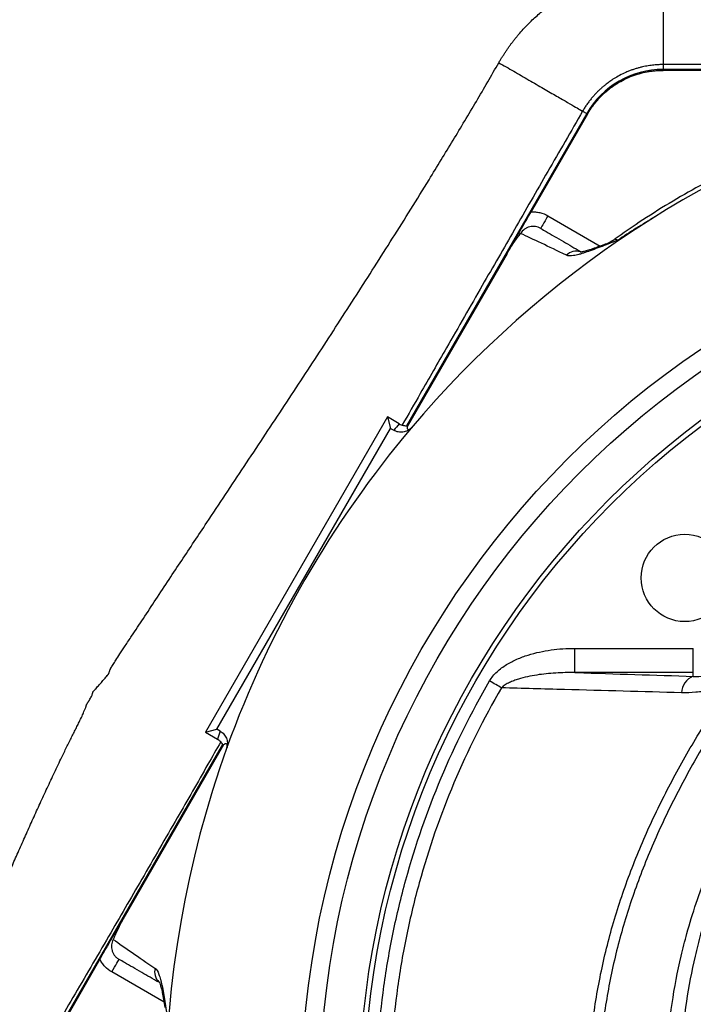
# Model space of a CAD drawing. Header units: millimetres. Extents: x 548 to 1394, y 1152 to 2055.
# Tile 13 of 21: x 726 to 865, y 1652 to 1855. Entities that reach past the tile are written whole.
import ezdxf

# ---------------------------------------------------------------- set-up
doc = ezdxf.new("R2010")
doc.units = ezdxf.units.MM

msp = doc.modelspace()

# ---------------------------------------------------------------- linework, layer by layer
at = {"color": 8, "linetype": 'Continuous', "lineweight": 25}
for p, q in [((858.62, 1845.9), (858.62, 1844.92)), ((842.01, 1836.3), (842.85, 1835.82)), ((834.86, 1814.71), (845.65, 1808.48)), ((755.63, 1652.56), (744.85, 1658.79))]:
    msp.add_line(p, q, dxfattribs=at)
at = {"color": 7, "linetype": 'Continuous', "lineweight": 25}
for p, q in [((906.97, 1844.92), (858.62, 1844.92)), ((881.95, 1844.71), (858.62, 1844.71)), ((842.85, 1835.82), (805.68, 1771.44)), ((843.03, 1835.71), (831.36, 1815.51)), ((826.42, 1806.94), (805.83, 1771.27)), ((801.72, 1773.25), (764.18, 1708.22)), ((804.18, 1771.82), (801.72, 1773.25)), ((801.72, 1773.25), (802.35, 1770.89)), ((766.54, 1708.85), (802.35, 1770.89)), ((802.35, 1770.89), (803.04, 1770.49)), ((840.37, 1720.53), (840.37, 1725.52)), ((840.37, 1725.52), (864.85, 1725.52)), ((864.85, 1720.53), (864.85, 1725.52)), ((864.85, 1720.53), (840.37, 1720.53)), ((864.85, 1719.75), (864.85, 1720.53)), ((764.18, 1708.22), (766.54, 1708.85)), ((764.18, 1708.22), (766.64, 1706.8)), ((767.23, 1708.46), (766.54, 1708.85)), ((767.72, 1705.68), (730.55, 1641.32)), ((767.94, 1705.65), (747.35, 1669.98)), ((742.4, 1661.42), (730.74, 1641.21))]:
    msp.add_line(p, q, dxfattribs=at)
at = {"color": 7, "linetype": 'Continuous', "lineweight": 25, "flags": 128}
for points in [[(834.86, 1814.71), (834.57, 1814.2), (834.29, 1813.71), (834.03, 1813.26), (833.8, 1812.87), (833.62, 1812.55), (833.48, 1812.3), (833.39, 1812.16), (833.36, 1812.11)], [(825.27, 1717.38), (825, 1717.54), (824.71, 1717.71), (824.41, 1717.88), (824.1, 1718.06), (823.78, 1718.24), (823.46, 1718.43), (823.14, 1718.62), (822.81, 1718.81)], [(744.85, 1658.79), (745.14, 1659.3), (745.42, 1659.78), (745.68, 1660.23), (745.91, 1660.63), (746.09, 1660.95), (746.23, 1661.19), (746.32, 1661.34), (746.35, 1661.39)]]:
    msp.add_lwpolyline(points, dxfattribs=at)
at = {"color": 7, "linetype": 'Continuous', "lineweight": 25}
for centre, radius in [((970.91, 1632.21), 186.96), ((970.91, 1632.21), 183.18), ((970.91, 1632.21), 175), ((970.91, 1632.21), 174), ((863.08, 1740.05), 9)]:
    msp.add_circle(centre, radius, dxfattribs=at)
for centre, radius, start, end in [((970.91, 1632.21), 422.5, 22.5, 251.6003), ((970.91, 1632.21), 347.5, 129.6343, 197.1336), ((970.91, 1632.21), 337.5, 138.8121, 250.6017), ((858.62, 1826.71), 18.21, 90, 150), ((970.91, 1632.21), 215.01, 106.818, 139.8096), ((842.92, 1818.14), 10, 290.7421, 305.1513), ((970.91, 1632.21), 215.01, 139.8096, 160.1904), ((969.41, 1629.62), 218, 139.2822, 139.7441), ((866.17, 1716.26), 3.74, 110.7419, 178.418), ((972.41, 1634.81), 218, 160.2559, 160.7178), ((970.91, 1632.21), 215.01, 160.1904, 199.8096)]:
    msp.add_arc(centre, radius, start, end, dxfattribs=at)
at = {"color": 8, "linetype": 'Continuous', "lineweight": 25}
for centre, radius, start, end in [((840.71, 1804.44), 2.97, 73.3112, 133.7661), ((756.65, 1658.86), 2.96, 166.1575, 226.0223)]:
    msp.add_arc(centre, radius, start, end, dxfattribs=at)
at = {"color": 7, "linetype": 'Continuous', "lineweight": 25}
for points, knots in [([(989.41, 2013.15), (982.22, 2012.98), (975.02, 2012.58), (959.27, 2011.15), (950.65, 2010.02), (924.6, 2005.59), (907.08, 2001.26), (873.78, 1990.16), (857.91, 1983.36), (835.06, 1971.2), (827.6, 1966.83), (813.04, 1957.46), (805.94, 1952.48), (785.36, 1936.81), (772.61, 1925.39), (749.21, 1900.96), (738.53, 1887.96), (719.57, 1860.55), (711.32, 1846.14), (696.79, 1817.01), (690.48, 1802.23), (682.67, 1779.2), (680.34, 1771.37), (676.28, 1755.4), (674.54, 1747.26), (670.27, 1722.57), (668.67, 1705.78), (668.35, 1680.99), (668.58, 1672.78), (669.74, 1656.44), (670.67, 1648.32), (674.42, 1624.14), (678.22, 1608.3), (688.21, 1577.58), (694.39, 1562.71), (705.16, 1541.43), (708.97, 1534.51), (717.37, 1520.96), (721.99, 1514.35), (736.8, 1495.13), (747.96, 1483.18), (771.29, 1461.8), (783.52, 1452.32), (796.34, 1443.89)], [0.4677753, 0.4677753, 0.4677753, 0.4677753, 0.480306, 0.480306, 0.4948615, 0.4948615, 0.5239724, 0.5239724, 0.5530833, 0.5530833, 0.5676387, 0.5676387, 0.5821942, 0.5821942, 0.6113051, 0.6113051, 0.640416, 0.640416, 0.6695269, 0.6695269, 0.6986378, 0.6986378, 0.7131932, 0.7131932, 0.7277487, 0.7277487, 0.7568596, 0.7568596, 0.771415, 0.771415, 0.7859705, 0.7859705, 0.8150814, 0.8150814, 0.8441923, 0.8441923, 0.8587478, 0.8587478, 0.8733032, 0.8733032, 0.9024141, 0.9024141, 0.931525, 0.931525, 0.931525, 0.931525]), ([(991.91, 2012.8), (983.9, 2012.67), (975.89, 2012.26), (959.32, 2010.76), (950.71, 2009.63), (924.69, 2005.21), (907.19, 2000.88), (873.92, 1989.79), (858.08, 1983), (835.25, 1970.86), (827.81, 1966.49), (813.26, 1957.14), (806.17, 1952.17), (785.62, 1936.51), (772.87, 1925.11), (749.5, 1900.71), (738.84, 1887.72), (719.9, 1860.35), (711.67, 1845.95), (697.15, 1816.85), (690.84, 1802.09), (683.04, 1779.08), (680.72, 1771.26), (676.66, 1755.31), (674.93, 1747.18), (670.66, 1722.52), (669.07, 1705.76), (668.74, 1680.99), (668.98, 1672.8), (670.13, 1656.48), (671.06, 1648.37), (674.8, 1624.22), (678.61, 1608.4), (688.58, 1577.73), (694.75, 1562.87), (705.5, 1541.62), (709.32, 1534.71), (717.7, 1521.18), (722.3, 1514.58), (737.1, 1495.39), (748.25, 1483.46), (771.54, 1462.1), (783.76, 1452.63), (796.55, 1444.22)], [0.4663262, 0.4663262, 0.4663262, 0.4663262, 0.480306, 0.480306, 0.4948615, 0.4948615, 0.5239724, 0.5239724, 0.5530833, 0.5530833, 0.5676387, 0.5676387, 0.5821942, 0.5821942, 0.6113051, 0.6113051, 0.640416, 0.640416, 0.6695269, 0.6695269, 0.6986378, 0.6986378, 0.7131932, 0.7131932, 0.7277487, 0.7277487, 0.7568596, 0.7568596, 0.771415, 0.771415, 0.7859705, 0.7859705, 0.8150814, 0.8150814, 0.8441923, 0.8441923, 0.8587478, 0.8587478, 0.8733032, 0.8733032, 0.9024141, 0.9024141, 0.931525, 0.931525, 0.931525, 0.931525]), ([(833.99, 1423.88), (833.56, 1424.06), (832.72, 1424.42), (831.46, 1424.97), (830.21, 1425.52), (828.97, 1426.08), (827.74, 1426.64), (826.51, 1427.22), (825.28, 1427.79), (824.07, 1428.38), (822.86, 1428.97), (820.08, 1430.36), (815.64, 1432.69), (810.09, 1435.84), (804.95, 1438.92), (800.33, 1441.8), (795.77, 1444.76), (791.27, 1447.8), (784.63, 1452.47), (775.98, 1458.99), (762.07, 1470.52), (748.92, 1483.07), (736.71, 1496.49), (728.03, 1507.02), (720, 1517.88), (713.88, 1527.26), (709.34, 1534.95), (704.97, 1542.78), (699.8, 1552.83), (694.14, 1565.11), (687.29, 1581.83), (680.11, 1603.2), (673.81, 1629.53), (669.89, 1656.25), (668.69, 1678.74), (668.98, 1696.75), (669.8, 1710.24), (671.19, 1723.68), (673.77, 1741.4), (677.45, 1758.97), (682.25, 1776.28), (687.76, 1793.25), (696.04, 1814.27), (705.23, 1833.3), (712.49, 1846.75), (716.95, 1854.55), (722.37, 1863.46), (728.94, 1873.44), (736.89, 1884.42), (745.33, 1895.07), (754.22, 1905.35), (763.51, 1915.24), (776.37, 1927.81), (793.42, 1942.52), (815.35, 1958.42), (838.51, 1972.49), (858.7, 1982.5), (875.23, 1989.41), (887.77, 1994.04), (900.54, 1998.16), (913.49, 2001.75), (926.64, 2004.86), (937.72, 2007.04), (946.66, 2008.53), (953.39, 2009.51), (960.1, 2010.36), (965.75, 2010.95), (970.34, 2011.36), (973.91, 2011.63), (977.48, 2011.87), (981.07, 2012.07), (984.67, 2012.22), (988.29, 2012.35), (990.7, 2012.4), (991.91, 2012.42)], [0, 0, 0, 0, 0.0016431, 0.0032818, 0.0049161, 0.0065461, 0.0081718, 0.0097934, 0.0114109, 0.0130243, 0.0146339, 0.0162395, 0.0241819, 0.0326096, 0.0391352, 0.0456472, 0.0521476, 0.0586389, 0.0651232, 0.081288, 0.0974731, 0.129926, 0.1464011, 0.1625278, 0.1788747, 0.1948153, 0.2026822, 0.2109037, 0.2269954, 0.2432037, 0.2593912, 0.2917947, 0.32397, 0.3563856, 0.3885573, 0.4046549, 0.4209815, 0.4370059, 0.4531193, 0.4852162, 0.5013257, 0.5175195, 0.5492223, 0.582269, 0.5932954, 0.6040344, 0.6144932, 0.6307016, 0.6468873, 0.6631074, 0.6794547, 0.6956285, 0.7117599, 0.7439493, 0.7763023, 0.8088312, 0.8410499, 0.857046, 0.8730842, 0.8890023, 0.9051545, 0.9212999, 0.937464, 0.9456614, 0.9537989, 0.9618797, 0.9699073, 0.9741671, 0.978439, 0.9827237, 0.9870216, 0.9913333, 0.9956593, 1, 1, 1, 1]), ([(1312.74, 1370.37), (1313.31, 1371.18), (1314.48, 1372.88), (1316.3, 1375.55), (1318.24, 1378.48), (1320.31, 1381.66), (1322.51, 1385.1), (1324.83, 1388.8), (1327.27, 1392.77), (1329.82, 1397), (1332.46, 1401.47), (1335.19, 1406.2), (1337.98, 1411.15), (1341.62, 1417.77), (1345.87, 1425.8), (1350.44, 1434.95), (1354.4, 1443.42), (1357.8, 1451.2), (1360.73, 1458.3), (1363.89, 1466.44), (1367.41, 1476.24), (1371.32, 1488.35), (1375.12, 1501.68), (1379.32, 1518.39), (1383.1, 1536.59), (1385.92, 1554.2), (1387.73, 1568.84), (1388.92, 1582.05), (1389.67, 1595.46), (1389.96, 1608.86), (1389.83, 1620.19), (1389.45, 1630.61), (1388.76, 1642.53), (1387.33, 1657.95), (1384.89, 1675.85), (1381.67, 1693.62), (1377.7, 1711.08), (1373.04, 1728.1), (1368.53, 1742.14), (1363.91, 1755.07), (1359.54, 1766.27), (1354.26, 1778.58), (1348.71, 1790.46), (1342.85, 1802), (1336.37, 1813.8), (1328.71, 1826.71), (1321.12, 1838.35), (1313.74, 1848.87), (1306.69, 1858.38), (1294.84, 1873.28), (1279.62, 1890.34), (1260.41, 1909.11), (1241.1, 1925.67), (1221.37, 1940.36), (1202.48, 1952.7), (1184.27, 1963.22), (1165.21, 1972.88), (1145.37, 1981.62), (1124.74, 1989.35), (1104.02, 1995.75), (1083.96, 2000.67), (1065.46, 2004.15), (1048.7, 2006.54), (1033.81, 2008.1), (1020.96, 2009.03), (1009.55, 2009.55), (998.72, 2009.74), (987.9, 2009.6), (977.24, 2009.12), (963.45, 2008.03), (947.28, 2005.97), (929.67, 2002.71), (916.8, 1999.69), (907.7, 1997.26), (901.79, 1995.55), (895.46, 1993.6), (886.52, 1990.64), (875.68, 1986.6), (863.26, 1981.37), (851.7, 1975.93), (840.02, 1969.81), (828.53, 1963.17), (818.02, 1956.5), (806.78, 1948.76), (795.9, 1940.59), (784.82, 1931.41), (771.58, 1919.48), (759.2, 1906.84), (747.48, 1893.27), (739.1, 1882.71), (732.62, 1873.77), (727.62, 1866.35), (723.76, 1860.36), (720.19, 1854.49), (716.76, 1848.61), (713.72, 1843.15), (710.59, 1837.3), (707.59, 1831.46), (704.7, 1825.61), (701.81, 1819.51), (699.32, 1813.99), (696.59, 1807.66), (693.19, 1799.34), (689.03, 1788.13), (684.9, 1775.35), (681.4, 1762.74), (678.4, 1749.85), (675.83, 1736.28), (673.62, 1720.83), (671.99, 1703.06), (671.49, 1685.67), (671.96, 1669.79), (673, 1656.43), (674.64, 1643.17), (676.85, 1630.15), (679.62, 1617.29), (682.97, 1604.48), (686.97, 1591.55), (691.42, 1579.18), (696.3, 1567.18), (701.67, 1555.4), (707.93, 1543.09), (713.8, 1532.74), (718.94, 1524.61), (722.84, 1518.87), (726.72, 1513.5), (730.56, 1508.48), (734.3, 1503.81), (737.94, 1499.49), (741.44, 1495.49), (744.78, 1491.81), (750.02, 1486.23), (757.42, 1478.84), (767.32, 1469.81), (777.66, 1461.22), (786.56, 1454.51), (793.85, 1449.41), (799.39, 1445.72), (805.14, 1442.08), (809.98, 1439.16), (813.82, 1436.94), (816.58, 1435.4), (819.3, 1433.93), (822.01, 1432.52), (824.68, 1431.19), (827.33, 1429.92), (829.94, 1428.71), (832.51, 1427.55), (834.23, 1426.82), (835.07, 1426.46)], [0, 0, 0, 0, 0.00173, 0.003611, 0.005659, 0.007874, 0.010259, 0.012812, 0.015531, 0.018413, 0.021451, 0.024636, 0.027958, 0.031403, 0.037875, 0.04386, 0.049307, 0.054248, 0.05872, 0.062754, 0.069545, 0.076952, 0.08502, 0.093821, 0.107116, 0.117544, 0.125056, 0.132926, 0.140766, 0.14858, 0.156375, 0.160613, 0.166835, 0.177282, 0.18771, 0.198458, 0.208905, 0.219051, 0.229353, 0.234713, 0.243093, 0.250393, 0.258161, 0.266046, 0.273061, 0.281726, 0.292326, 0.297386, 0.30423, 0.313049, 0.330707, 0.344224, 0.360053, 0.375207, 0.387265, 0.399539, 0.412012, 0.424661, 0.437477, 0.450568, 0.462614, 0.47362, 0.483515, 0.492256, 0.499833, 0.506071, 0.512249, 0.518804, 0.525013, 0.530915, 0.543029, 0.553545, 0.562259, 0.566166, 0.570029, 0.573027, 0.57778, 0.586505, 0.593277, 0.60138, 0.608863, 0.616363, 0.624609, 0.630652, 0.640259, 0.648407, 0.655845, 0.671471, 0.679337, 0.687227, 0.695075, 0.698661, 0.702893, 0.70755, 0.710695, 0.714807, 0.718495, 0.722311, 0.726303, 0.729913, 0.734128, 0.736913, 0.741984, 0.749859, 0.757852, 0.765485, 0.772771, 0.781017, 0.789656, 0.800095, 0.812244, 0.820092, 0.82791, 0.835703, 0.843473, 0.85102, 0.858745, 0.866644, 0.87471, 0.881759, 0.889317, 0.897372, 0.90593, 0.910152, 0.914202, 0.918074, 0.921761, 0.925256, 0.928556, 0.931657, 0.934556, 0.937253, 0.945058, 0.952875, 0.960708, 0.96858, 0.97239, 0.976278, 0.980246, 0.984297, 0.986173, 0.988015, 0.989825, 0.991602, 0.993347, 0.995059, 0.996739, 0.998386, 1, 1, 1, 1]), ([(824.72, 1846.29), (824.83, 1846.48), (825.04, 1846.85), (825.38, 1847.4), (825.72, 1847.94), (826.07, 1848.49), (826.44, 1849.02), (826.81, 1849.56), (827.2, 1850.09), (827.59, 1850.61), (828, 1851.13), (828.42, 1851.64), (829.28, 1852.68), (830.64, 1854.17), (832.56, 1855.99), (834.49, 1857.59), (836.44, 1859.01), (838.44, 1860.29), (840.55, 1861.47), (842.41, 1862.35), (843.97, 1863.01), (845.17, 1863.47), (846.37, 1863.89), (847.58, 1864.26), (848.8, 1864.6), (850.02, 1864.89), (851.25, 1865.15), (852.48, 1865.36), (853.71, 1865.54), (854.94, 1865.68), (856.17, 1865.79), (857.4, 1865.86), (858.22, 1865.87), (858.63, 1865.88)], [0, 0, 0, 0, 0.015622, 0.031299, 0.047031, 0.062817, 0.07866, 0.094561, 0.110521, 0.126544, 0.142633, 0.158791, 0.175021, 0.241682, 0.306088, 0.368493, 0.424959, 0.482628, 0.541629, 0.602105, 0.633637, 0.664949, 0.696063, 0.727002, 0.757787, 0.788436, 0.818962, 0.849367, 0.879658, 0.909851, 0.939962, 0.970006, 1, 1, 1, 1]), ([(858.63, 1865.88), (858.63, 1864.73), (858.63, 1863.55), (858.63, 1861.14), (858.63, 1859.93), (858.63, 1857.54), (858.62, 1856.36), (858.62, 1854.13), (858.62, 1853.08), (858.62, 1851.15), (858.62, 1850.27), (858.62, 1848.76), (858.62, 1848.12), (858.62, 1847.08), (858.62, 1846.68), (858.62, 1846.13), (858.62, 1845.96), (858.62, 1845.9)], [0, 0, 0, 0, 0.125, 0.125, 0.25, 0.25, 0.375, 0.375, 0.5, 0.5, 0.625, 0.625, 0.75, 0.75, 0.875, 0.875, 1, 1, 1, 1]), ([(714.54, 1657.32), (714.73, 1657.79), (715.11, 1658.73), (715.68, 1660.15), (716.26, 1661.58), (716.84, 1663.01), (717.43, 1664.45), (718.03, 1665.9), (718.63, 1667.35), (719.24, 1668.82), (719.86, 1670.29), (720.48, 1671.77), (721.1, 1673.25), (721.74, 1674.74), (722.38, 1676.24), (723.03, 1677.75), (723.68, 1679.26), (724.34, 1680.78), (725.01, 1682.31), (725.69, 1683.84), (726.37, 1685.38), (727.06, 1686.92), (727.75, 1688.48), (728.46, 1690.04), (729.17, 1691.6), (729.89, 1693.17), (730.61, 1694.75), (731.35, 1696.33), (732.09, 1697.92), (732.84, 1699.51), (733.6, 1701.11), (734.36, 1702.71), (735.05, 1704.14), (735.66, 1705.39), (736.18, 1706.44), (736.7, 1707.45), (737.19, 1708.43), (737.67, 1709.38), (738.19, 1710.41), (738.67, 1711.44), (739.08, 1712.37), (739.32, 1712.97), (739.46, 1713.32), (739.54, 1713.54), (739.59, 1713.71), (739.64, 1713.87), (739.7, 1714), (739.78, 1714.13), (739.87, 1714.27), (739.97, 1714.43), (740.06, 1714.58), (740.15, 1714.72), (740.29, 1714.93), (740.46, 1715.22), (740.65, 1715.56), (740.78, 1715.86), (740.86, 1716.12), (740.92, 1716.32), (740.95, 1716.44), (740.96, 1716.5), (740.97, 1716.54), (740.98, 1716.58), (741.01, 1716.61), (741.06, 1716.67), (741.15, 1716.77), (741.29, 1716.92), (741.5, 1717.15), (741.78, 1717.45), (742.2, 1717.93), (742.72, 1718.51), (743.23, 1719.1), (743.63, 1719.57), (743.84, 1719.83), (743.97, 1719.98), (744.01, 1720.03), (744.05, 1720.08), (744.1, 1720.13), (744.14, 1720.18), (744.18, 1720.23), (744.22, 1720.28), (744.25, 1720.36), (744.29, 1720.49), (744.33, 1720.64), (744.39, 1720.84), (744.46, 1721.04), (744.57, 1721.25), (744.69, 1721.5), (744.88, 1721.81), (745.22, 1722.36), (745.79, 1723.22), (746.62, 1724.51), (747.71, 1726.16), (749.31, 1728.6), (751.43, 1731.77), (754.01, 1735.68), (756.64, 1739.66), (759.28, 1743.64), (761.87, 1747.54), (766.18, 1754.01), (772.23, 1763.11), (779.98, 1774.81), (787.72, 1786.58), (795.31, 1798.31), (802.87, 1810.17), (808.67, 1819.47), (812.81, 1826.22), (815.27, 1830.27), (817.69, 1834.3), (820.08, 1838.31), (822.42, 1842.3), (823.95, 1844.97), (824.72, 1846.29)], [0, 0, 0, 0, 0.0070051, 0.0140467, 0.0211247, 0.0282391, 0.03539, 0.0425774, 0.0498013, 0.0570622, 0.0643603, 0.0716959, 0.0790694, 0.086481, 0.0939311, 0.1014198, 0.1089475, 0.1165143, 0.1241201, 0.1317645, 0.1394472, 0.1471679, 0.1549264, 0.1627225, 0.1705558, 0.1784264, 0.1863339, 0.1942783, 0.2022595, 0.2102775, 0.2183322, 0.2264236, 0.2345519, 0.2400419, 0.2453719, 0.2505398, 0.2555435, 0.2603817, 0.2650535, 0.2713242, 0.275923, 0.2788694, 0.2801727, 0.2810718, 0.2820323, 0.2826819, 0.2833156, 0.2839386, 0.2848183, 0.2856555, 0.2864502, 0.2872023, 0.2879118, 0.2899434, 0.2918279, 0.2931644, 0.2944125, 0.2955756, 0.2959034, 0.2961677, 0.2963685, 0.2965057, 0.2966712, 0.2970248, 0.2975693, 0.2985129, 0.2997456, 0.3019212, 0.3040724, 0.3083855, 0.3126171, 0.3147345, 0.3168334, 0.3171332, 0.3174327, 0.3177321, 0.3180312, 0.3183302, 0.3186288, 0.3189273, 0.3191772, 0.3198001, 0.3207954, 0.3212962, 0.3226766, 0.3236264, 0.3245969, 0.3264767, 0.328537, 0.333507, 0.340498, 0.3494939, 0.3604738, 0.3803613, 0.4016696, 0.4243983, 0.4455822, 0.4668885, 0.4883295, 0.5516749, 0.6162112, 0.6800655, 0.7440203, 0.8071747, 0.872048, 0.8937943, 0.9153628, 0.9367604, 0.9579938, 0.9790707, 1, 1, 1, 1]), ([(824.72, 1846.29), (825.71, 1845.72), (826.74, 1845.13), (828.82, 1843.93), (829.87, 1843.32), (831.94, 1842.12), (832.96, 1841.54), (834.89, 1840.42), (835.8, 1839.89), (837.47, 1838.93), (838.23, 1838.49), (839.54, 1837.73), (840.1, 1837.41), (840.99, 1836.89), (841.34, 1836.69), (841.82, 1836.41), (841.96, 1836.33), (842.01, 1836.3)], [0, 0, 0, 0, 0.125, 0.125, 0.25, 0.25, 0.375, 0.375, 0.5, 0.5, 0.625, 0.625, 0.75, 0.75, 0.875, 0.875, 1, 1, 1, 1]), ([(858.62, 1845.9), (858.47, 1845.9), (858.17, 1845.9), (857.69, 1845.88), (857.2, 1845.85), (856.67, 1845.81), (856.12, 1845.74), (855.55, 1845.66), (854.95, 1845.55), (854.33, 1845.42), (853.69, 1845.26), (853.03, 1845.07), (852.35, 1844.85), (851.65, 1844.59), (850.73, 1844.21), (849.66, 1843.7), (848.55, 1843.05), (847.65, 1842.46), (846.95, 1841.94), (846.38, 1841.48), (845.87, 1841.04), (845.36, 1840.57), (844.85, 1840.07), (844.35, 1839.53), (843.85, 1838.96), (843.37, 1838.35), (842.89, 1837.7), (842.44, 1837.02), (842.15, 1836.54), (842.01, 1836.3)], [0, 0, 0, 0, 0.022126, 0.045601, 0.070424, 0.096597, 0.124118, 0.152988, 0.183207, 0.214775, 0.247691, 0.281955, 0.317568, 0.354528, 0.392837, 0.467006, 0.530958, 0.584691, 0.628208, 0.660665, 0.694171, 0.728726, 0.76433, 0.800984, 0.838687, 0.877441, 0.917244, 0.958097, 1, 1, 1, 1]), ([(846.52, 1840.04), (846.62, 1840.13), (846.83, 1840.31), (847.14, 1840.58), (847.46, 1840.84), (847.79, 1841.09), (848.12, 1841.34), (848.46, 1841.58), (848.81, 1841.81), (849.5, 1842.25), (850.59, 1842.85), (852.11, 1843.52), (853.69, 1844.05), (855.04, 1844.37), (856.13, 1844.55), (856.96, 1844.64), (857.79, 1844.7), (858.34, 1844.71), (858.62, 1844.71)], [0, 0, 0, 0, 0.031278, 0.062496, 0.093671, 0.124817, 0.155953, 0.187093, 0.218256, 0.249456, 0.373927, 0.499002, 0.624284, 0.749251, 0.812094, 0.874744, 0.937335, 1, 1, 1, 1]), ([(846.52, 1840.04), (846.42, 1839.95), (846.23, 1839.78), (845.96, 1839.51), (845.69, 1839.23), (845.42, 1838.95), (845.16, 1838.67), (844.99, 1838.48), (844.91, 1838.38)], [0, 0, 0, 0, 0.166794, 0.333435, 0.5, 0.666565, 0.833206, 1, 1, 1, 1]), ([(843.03, 1835.71), (843.1, 1835.83), (843.24, 1836.07), (843.45, 1836.41), (843.68, 1836.75), (843.91, 1837.09), (844.15, 1837.42), (844.39, 1837.74), (844.65, 1838.06), (844.82, 1838.27), (844.91, 1838.38)], [0, 0, 0, 0, 0.125008, 0.249885, 0.374695, 0.499504, 0.624374, 0.749371, 0.874559, 1, 1, 1, 1]), ([(878.1, 1826.94), (876.16, 1826.02), (872.14, 1824.13), (866.06, 1820.9), (859.84, 1817.32), (854.01, 1813.65), (850.35, 1811.11), (848.69, 1809.95)], [0, 0, 0, 0, 0.189157, 0.392407, 0.606676, 0.821909, 1, 1, 1, 1]), ([(826.42, 1806.94), (826.64, 1807.32), (826.85, 1807.69), (827.27, 1808.42), (827.47, 1808.77), (827.87, 1809.45), (828.06, 1809.79), (828.36, 1810.3), (828.45, 1810.47), (828.61, 1810.73), (828.66, 1810.83), (828.77, 1811.01), (828.83, 1811.11), (828.94, 1811.3), (828.99, 1811.39), (829.1, 1811.58), (829.15, 1811.68), (829.31, 1811.95), (829.41, 1812.12), (829.71, 1812.64), (829.9, 1812.97), (830.3, 1813.66), (830.5, 1814.01), (830.92, 1814.74), (831.14, 1815.12), (831.36, 1815.51)], [0, 0, 0, 0, 0.125, 0.125, 0.25, 0.25, 0.375, 0.375, 0.4375, 0.4375, 0.46875, 0.46875, 0.5, 0.5, 0.53125, 0.53125, 0.5625, 0.5625, 0.625, 0.625, 0.75, 0.75, 0.875, 0.875, 1, 1, 1, 1]), ([(831.36, 1815.51), (831.67, 1815.53), (831.97, 1815.53), (832.58, 1815.48), (832.88, 1815.44), (833.77, 1815.23), (834.33, 1815.01), (834.86, 1814.71)], [0, 0, 0, 0, 0.25, 0.25, 0.5, 0.5, 1, 1, 1, 1]), ([(856.93, 1814.51), (856.28, 1814.12), (855.63, 1813.73), (854.34, 1812.94), (852.41, 1811.75), (850.51, 1810.51), (849.25, 1809.68)], [0, 0, 0, 0, 0.25, 0.25, 0.5, 1, 1, 1, 1]), ([(826.42, 1806.94), (826.66, 1807.36), (826.91, 1807.77), (827.4, 1808.55), (827.64, 1808.92), (828.11, 1809.6), (828.34, 1809.92), (828.67, 1810.37), (828.78, 1810.52), (829, 1810.8), (829.1, 1810.94), (829.21, 1811.08)], [0, 0, 0, 0, 0.25, 0.25, 0.5, 0.5, 0.75, 0.75, 0.875, 0.875, 1, 1, 1, 1]), ([(833.36, 1812.11), (833.19, 1812.21), (833.01, 1812.29), (832.64, 1812.42), (832.45, 1812.47), (832.06, 1812.52), (831.86, 1812.54), (831.47, 1812.52), (831.27, 1812.49), (830.89, 1812.4), (830.7, 1812.34), (830.34, 1812.17), (830.17, 1812.07), (829.69, 1811.72), (829.41, 1811.42), (829.21, 1811.08)], [0, 0, 0, 0, 0.125, 0.125, 0.25, 0.25, 0.375, 0.375, 0.5, 0.5, 0.625, 0.625, 0.75, 0.75, 1, 1, 1, 1]), ([(838.65, 1806.59), (836.78, 1807.49), (835.08, 1808.31), (831.95, 1809.79), (830.52, 1810.46), (829.21, 1811.08)], [0, 0, 0, 0, 0.5, 0.5, 1, 1, 1, 1]), ([(833.36, 1812.11), (833.73, 1811.89), (835.18, 1811.06), (837.75, 1809.57), (840.37, 1808.06), (841.57, 1807.37)], [0, 0, 0, 0, 0.157229, 0.611203, 1, 1, 1, 1]), ([(849.25, 1809.68), (849.17, 1809.64), (849.09, 1809.61), (848.93, 1809.55), (848.68, 1809.46), (848.12, 1809.24), (847.66, 1809.06), (846.74, 1808.7), (846.15, 1808.47), (844.46, 1807.83), (843.44, 1807.45), (842.29, 1807.07), (842.07, 1807), (841.64, 1806.87), (841.43, 1806.81), (840.83, 1806.65), (840.47, 1806.57), (839.5, 1806.41), (839, 1806.42), (838.65, 1806.59)], [0, 0, 0, 0, 0.015625, 0.015625, 0.03125, 0.0625, 0.125, 0.125, 0.25, 0.25, 0.5, 0.5, 0.5625, 0.5625, 0.625, 0.625, 0.75, 0.75, 1, 1, 1, 1]), ([(846.66, 1808.86), (846.61, 1808.84), (845.89, 1808.56), (844.8, 1808.16), (843.45, 1807.69), (842.5, 1807.41), (841.87, 1807.27), (841.53, 1807.23), (841.53, 1807.24), (841.53, 1807.24)], [0, 0, 0, 0, 0.015786, 0.255862, 0.454355, 0.632764, 0.788886, 0.923116, 1, 1, 1, 1]), ([(806.67, 1770.97), (806.55, 1770.85), (806.43, 1770.74), (806.16, 1770.55), (806.02, 1770.47), (805.73, 1770.32), (805.57, 1770.26), (805.26, 1770.17), (805.1, 1770.13), (804.77, 1770.09), (804.61, 1770.08), (804.29, 1770.09), (804.12, 1770.11), (803.64, 1770.21), (803.33, 1770.32), (803.04, 1770.49)], [0, 0, 0, 0, 0.125, 0.125, 0.25, 0.25, 0.375, 0.375, 0.5, 0.5, 0.625, 0.625, 0.75, 0.75, 1, 1, 1, 1]), ([(804.18, 1771.82), (804.45, 1771.67), (804.72, 1771.56), (805.16, 1771.46), (805.31, 1771.44), (805.61, 1771.42), (805.76, 1771.42), (805.92, 1771.43)], [0, 0, 0, 0, 0.5, 0.5, 0.75, 0.75, 1, 1, 1, 1]), ([(805.83, 1771.27), (805.82, 1771.23), (805.81, 1771.15), (805.81, 1771.04), (805.82, 1770.95), (805.83, 1770.86), (805.87, 1770.77), (805.93, 1770.7), (806.02, 1770.65), (806.12, 1770.65), (806.21, 1770.66), (806.3, 1770.7), (806.38, 1770.74), (806.45, 1770.78), (806.5, 1770.82), (806.55, 1770.86), (806.6, 1770.91), (806.66, 1770.97), (806.74, 1771.05), (806.8, 1771.12), (806.83, 1771.15)], [0, 0, 0, 0, 0.113203, 0.219747, 0.31963, 0.412854, 0.499419, 0.634702, 0.749387, 0.817224, 0.87464, 0.908589, 0.937362, 0.954406, 0.968752, 0.975062, 0.981332, 0.987573, 0.993792, 1, 1, 1, 1]), ([(822.81, 1718.81), (823.23, 1719.53), (823.75, 1720.15), (824.65, 1720.98), (824.96, 1721.24), (825.62, 1721.73), (825.96, 1721.96), (827, 1722.6), (827.72, 1722.97), (829.21, 1723.62), (829.99, 1723.91), (832.32, 1724.64), (833.9, 1724.97), (836.3, 1725.31), (837.11, 1725.39), (838.73, 1725.5), (839.55, 1725.52), (840.37, 1725.52)], [0, 0, 0, 0, 0.125, 0.125, 0.1875, 0.1875, 0.25, 0.25, 0.375, 0.375, 0.5, 0.5, 0.75, 0.75, 0.875, 0.875, 1, 1, 1, 1]), ([(864.85, 1719.75), (865.6, 1719.75), (867.11, 1719.74), (869.42, 1720.1), (871.72, 1720.77), (874.01, 1721.74), (875.48, 1722.72), (876.21, 1723.21)], [0, 0, 0, 0, 0.202354, 0.407379, 0.601633, 0.799769, 1, 1, 1, 1]), ([(840.37, 1720.53), (839.06, 1720.55), (837.75, 1720.52), (835.15, 1720.36), (833.86, 1720.23), (831.92, 1719.93), (831.28, 1719.82), (830, 1719.54), (829.37, 1719.37), (828.43, 1719.08), (828.12, 1718.98), (827.51, 1718.74), (827.21, 1718.61), (826.61, 1718.33), (826.32, 1718.17), (825.77, 1717.81), (825.51, 1717.62), (825.27, 1717.38)], [0, 0, 0, 0, 0.25, 0.25, 0.5, 0.5, 0.625, 0.625, 0.75, 0.75, 0.8125, 0.8125, 0.875, 0.875, 0.9375, 0.9375, 1, 1, 1, 1]), ([(840.37, 1720.53), (840.49, 1720.53), (848.64, 1720.27), (856.81, 1720.01), (864.85, 1719.75)], [0, 0, 0, 0, 0.015264, 1, 1, 1, 1]), ([(821.33, 1548.21), (817.66, 1554.77), (814.45, 1561.48), (808.94, 1575.22), (806.64, 1582.24), (803.87, 1593), (803.06, 1596.63), (802.02, 1602.13), (801.7, 1603.97), (801.13, 1607.68), (800.87, 1609.54), (799.73, 1618.83), (799.32, 1626.25), (799.44, 1641.07), (799.98, 1648.46), (801.26, 1657.69), (801.55, 1659.54), (802.19, 1663.23), (802.54, 1665.08), (803.68, 1670.59), (804.55, 1674.22), (807.52, 1684.98), (809.95, 1691.98), (815.7, 1705.65), (819.02, 1712.32), (822.81, 1718.81)], [0, 0, 0, 0, 0.125, 0.125, 0.25, 0.25, 0.3125, 0.3125, 0.34375, 0.34375, 0.375, 0.375, 0.5, 0.5, 0.625, 0.625, 0.65625, 0.65625, 0.6875, 0.6875, 0.75, 0.75, 0.875, 0.875, 1, 1, 1, 1]), ([(873.21, 1548.41), (870.53, 1551.89), (865.16, 1558.84), (858.45, 1570.21), (853.12, 1581.46), (849.12, 1592.48), (846.22, 1603.1), (844.21, 1613.91), (843.1, 1624.85), (842.95, 1635.84), (843.74, 1646.81), (845.44, 1657.68), (848.06, 1668.45), (851.59, 1679.03), (855.95, 1689.42), (861.02, 1699.5), (866.66, 1709.26), (870.86, 1715.49), (872.96, 1718.6)], [0, 0, 0, 0, 0.071629, 0.143435, 0.215065, 0.274774, 0.334691, 0.394602, 0.454303, 0.513994, 0.573901, 0.633816, 0.693518, 0.754624, 0.815919, 0.87735, 0.93878, 1, 1, 1, 1]), ([(872.96, 1718.6), (871.4, 1717.98), (868.89, 1716.96), (865.34, 1716.39), (863.41, 1716.37), (862.43, 1716.36)], [0, 0, 0, 0, 0.4447522, 0.7202477, 1, 1, 1, 1]), ([(825.27, 1717.38), (821.55, 1711.02), (818.28, 1704.48), (812.62, 1691.08), (810.24, 1684.21), (807.32, 1673.66), (806.46, 1670.1), (805.33, 1664.7), (804.99, 1662.89), (804.36, 1659.27), (804.08, 1657.46), (802.81, 1648.41), (802.27, 1641.15), (802.12, 1626.62), (802.52, 1619.34), (803.62, 1610.23), (803.87, 1608.41), (804.43, 1604.76), (804.73, 1602.95), (805.41, 1599.33), (805.78, 1597.52), (806.58, 1593.93), (807.01, 1592.14), (809.28, 1583.26), (811.55, 1576.3), (815.64, 1566.09), (817.12, 1562.73), (820.3, 1556.08), (822, 1552.81), (823.8, 1549.6)], [0, 0, 0, 0, 0.125, 0.125, 0.25, 0.25, 0.3125, 0.3125, 0.34375, 0.34375, 0.375, 0.375, 0.5, 0.5, 0.625, 0.625, 0.65625, 0.65625, 0.6875, 0.6875, 0.71875, 0.71875, 0.75, 0.75, 0.875, 0.875, 0.9375, 0.9375, 1, 1, 1, 1]), ([(862.43, 1716.36), (854.38, 1716.58), (841.98, 1716.93), (829.61, 1717.26), (825.27, 1717.38)], [0, 0, 0, 0, 0.649038, 1, 1, 1, 1]), ([(874.65, 1717.45), (872.59, 1714.37), (868.47, 1708.2), (862.92, 1698.54), (857.92, 1688.58), (853.62, 1678.31), (850.13, 1667.87), (847.55, 1657.27), (845.88, 1646.57), (845.1, 1635.78), (845.25, 1624.97), (846.34, 1614.22), (848.32, 1603.57), (851.17, 1593.13), (855.1, 1582.29), (860.35, 1571.21), (866.94, 1560.02), (872.22, 1553.17), (874.86, 1549.75)], [0, 0, 0, 0, 0.061411, 0.123029, 0.184642, 0.246117, 0.307408, 0.367015, 0.426833, 0.486643, 0.546239, 0.605859, 0.665688, 0.725524, 0.785153, 0.856711, 0.928443, 1, 1, 1, 1]), ([(767.23, 1708.46), (767.52, 1708.29), (767.77, 1708.08), (768.2, 1707.59), (768.38, 1707.31), (768.63, 1706.7), (768.7, 1706.38), (768.73, 1705.89), (768.73, 1705.72), (768.7, 1705.4), (768.67, 1705.24), (768.63, 1705.08)], [0, 0, 0, 0, 0.25, 0.25, 0.5, 0.5, 0.75, 0.75, 0.875, 0.875, 1, 1, 1, 1]), ([(767.85, 1705.5), (767.72, 1705.77), (767.55, 1706.02), (767.24, 1706.35), (767.13, 1706.45), (766.9, 1706.64), (766.77, 1706.72), (766.64, 1706.8)], [0, 0, 0, 0, 0.5, 0.5, 0.75, 0.75, 1, 1, 1, 1]), ([(768.55, 1704.84), (768.56, 1704.87), (768.58, 1704.94), (768.6, 1705.02), (768.62, 1705.09), (768.64, 1705.15), (768.65, 1705.2), (768.66, 1705.25), (768.67, 1705.28), (768.67, 1705.32), (768.67, 1705.36), (768.68, 1705.39), (768.68, 1705.45), (768.68, 1705.53), (768.66, 1705.62), (768.63, 1705.71), (768.58, 1705.8), (768.49, 1705.85), (768.38, 1705.87), (768.24, 1705.84), (768.1, 1705.77), (767.99, 1705.69), (767.94, 1705.65)], [0, 0, 0, 0, 0.004435, 0.008873, 0.01332, 0.017777, 0.022249, 0.026739, 0.031249, 0.038065, 0.045568, 0.053756, 0.062632, 0.091402, 0.125348, 0.182765, 0.250607, 0.365294, 0.500581, 0.648552, 0.815025, 1, 1, 1, 1]), ([(742.4, 1661.42), (742.62, 1661.8), (742.83, 1662.17), (743.25, 1662.89), (743.46, 1663.25), (743.85, 1663.93), (744.04, 1664.26), (744.34, 1664.77), (744.44, 1664.94), (744.59, 1665.21), (744.64, 1665.3), (744.75, 1665.49), (744.81, 1665.59), (744.92, 1665.78), (744.97, 1665.87), (745.08, 1666.06), (745.13, 1666.15), (745.29, 1666.43), (745.39, 1666.6), (745.69, 1667.12), (745.88, 1667.45), (746.28, 1668.14), (746.49, 1668.49), (746.91, 1669.22), (747.13, 1669.6), (747.35, 1669.98)], [0, 0, 0, 0, 0.125, 0.125, 0.25, 0.25, 0.375, 0.375, 0.4375, 0.4375, 0.46875, 0.46875, 0.5, 0.5, 0.53125, 0.53125, 0.5625, 0.5625, 0.625, 0.625, 0.75, 0.75, 0.875, 0.875, 1, 1, 1, 1]), ([(747.35, 1669.98), (747.1, 1669.56), (746.87, 1669.15), (746.44, 1668.33), (746.25, 1667.94), (745.89, 1667.19), (745.72, 1666.83), (745.5, 1666.32), (745.43, 1666.15), (745.29, 1665.82), (745.23, 1665.66), (745.16, 1665.5)], [0, 0, 0, 0, 0.25, 0.25, 0.5, 0.5, 0.75, 0.75, 0.875, 0.875, 1, 1, 1, 1]), ([(745.16, 1665.5), (744.97, 1665.15), (744.84, 1664.76), (744.78, 1664.18), (744.78, 1663.98), (744.82, 1663.58), (744.85, 1663.39), (744.97, 1663.01), (745.04, 1662.82), (745.22, 1662.47), (745.33, 1662.31), (745.58, 1662), (745.72, 1661.86), (746.01, 1661.6), (746.17, 1661.49), (746.35, 1661.39)], [0, 0, 0, 0, 0.25, 0.25, 0.375, 0.375, 0.5, 0.5, 0.625, 0.625, 0.75, 0.75, 0.875, 0.875, 1, 1, 1, 1]), ([(745.16, 1665.5), (746.35, 1664.67), (747.65, 1663.77), (750.49, 1661.81), (752.05, 1660.74), (753.77, 1659.57)], [0, 0, 0, 0, 0.5, 0.5, 1, 1, 1, 1]), ([(744.85, 1658.79), (744.32, 1659.1), (743.84, 1659.47), (743.22, 1660.14), (743.03, 1660.38), (742.69, 1660.88), (742.54, 1661.14), (742.4, 1661.42)], [0, 0, 0, 0, 0.5, 0.5, 0.75, 0.75, 1, 1, 1, 1]), ([(754.54, 1656.66), (753.34, 1657.35), (750.73, 1658.86), (748.16, 1660.34), (746.72, 1661.17), (746.35, 1661.39)], [0, 0, 0, 0, 0.387628, 0.84247, 1, 1, 1, 1]), ([(753.77, 1659.57), (754.09, 1659.35), (754.34, 1658.92), (754.69, 1658), (754.8, 1657.65), (754.96, 1657.06), (755.02, 1656.85), (755.12, 1656.41), (755.17, 1656.19), (755.41, 1655.01), (755.6, 1653.93), (755.89, 1652.14), (755.98, 1651.52), (756.13, 1650.54), (756.18, 1650.21), (756.26, 1649.7), (756.29, 1649.53), (756.34, 1649.19), (756.37, 1649.02), (756.4, 1648.84)], [0, 0, 0, 0, 0.25, 0.25, 0.375, 0.375, 0.4375, 0.4375, 0.5, 0.5, 0.75, 0.75, 0.875, 0.875, 0.9375, 0.9375, 0.96875, 0.96875, 1, 1, 1, 1]), ([(714.54, 1657.32), (715.67, 1656.55), (716.79, 1655.76), (718.97, 1654.16), (720.03, 1653.35), (722.04, 1651.75), (722.98, 1650.95), (724.72, 1649.41), (725.52, 1648.65), (726.92, 1647.23), (727.53, 1646.55), (728.55, 1645.29), (728.95, 1644.7), (729.56, 1643.65), (729.76, 1643.18), (729.96, 1642.36), (729.96, 1642.01), (729.87, 1641.71)], [0, 0, 0, 0, 0.125, 0.125, 0.25, 0.25, 0.375, 0.375, 0.5, 0.5, 0.625, 0.625, 0.75, 0.75, 0.875, 0.875, 1, 1, 1, 1]), ([(754.64, 1656.76), (754.64, 1656.77), (754.61, 1656.8), (754.71, 1656.65), (754.85, 1656.26), (755.05, 1655.55), (755.29, 1654.51), (755.54, 1653.16), (755.72, 1652.05), (755.81, 1651.5)], [0, 0, 0, 0, 0.012985, 0.130323, 0.264945, 0.420916, 0.599325, 0.798951, 1, 1, 1, 1])]:
    msp.add_open_spline(points, degree=3, knots=knots, dxfattribs=at)
at = {"color": 8, "linetype": 'Continuous', "lineweight": 25}
for points, knots in [([(908.03, 1845.78), (907.6, 1845.78), (905.42, 1845.79), (901.4, 1845.81), (896.16, 1845.83), (890.68, 1845.85), (885, 1845.87), (878.96, 1845.89), (872.68, 1845.9), (865.91, 1845.9), (861.14, 1845.9), (858.62, 1845.9)], [0, 0, 0, 0, 0.025864, 0.13272, 0.244585, 0.344578, 0.465995, 0.589785, 0.710762, 0.847262, 1, 1, 1, 1]), ([(842.01, 1836.3), (839.61, 1832.14), (834.91, 1824), (828.01, 1812.02), (821.05, 1799.91), (814.58, 1788.64), (809.07, 1779.06), (806.04, 1773.76), (804.8, 1771.6)], [0, 0, 0, 0, 0.192913, 0.377568, 0.555439, 0.754308, 0.899808, 1, 1, 1, 1]), ([(846.67, 1808.83), (847.12, 1809), (847.87, 1809.3), (848.84, 1809.57), (849.25, 1809.67), (849.25, 1809.68)], [0, 0, 0, 0, 0.588989, 0.994531, 1, 1, 1, 1]), ([(848.69, 1809.95), (848.7, 1809.94), (848.71, 1809.92), (849.06, 1809.76), (849.25, 1809.68)], [0, 0, 0, 0, 0.4547606, 1, 1, 1, 1]), ([(895.16, 1552.86), (893.84, 1554.09), (889.53, 1558.06), (883.12, 1565.63), (876.17, 1575.55), (870.77, 1585.41), (866.68, 1594.94), (863.65, 1603.97), (861.38, 1613.2), (859.85, 1622.72), (859.15, 1632.48), (859.31, 1642.43), (860.33, 1652.32), (861.87, 1660.41), (864.18, 1669.4), (867.48, 1679.26), (872.8, 1691.38), (879.09, 1703.06), (886.31, 1714.45), (894.47, 1725.46), (902.43, 1734.88), (907.98, 1740.21), (910.16, 1742.31)], [0, 0, 0, 0, 0.025011, 0.081244, 0.137644, 0.193891, 0.238386, 0.283026, 0.327668, 0.372165, 0.418757, 0.465515, 0.51228, 0.55888, 0.581327, 0.643002, 0.704894, 0.766866, 0.82865, 0.89325, 0.958051, 1, 1, 1, 1]), ([(910.16, 1738.83), (908.55, 1737.24), (903.74, 1732.54), (896.54, 1724.01), (888.67, 1713.43), (881.75, 1702.4), (876.36, 1692.24), (872.14, 1683.05), (868.92, 1674.93), (866.66, 1667.9), (864.77, 1660.49), (863.28, 1652.71), (862.28, 1643.12), (862.11, 1633.4), (862.85, 1623.42), (864.48, 1613.3), (866.38, 1606.6), (867.34, 1603.24)], [0, 0, 0, 0, 0.0448379, 0.133262, 0.2216848, 0.3074132, 0.3931453, 0.4516286, 0.5101405, 0.5685741, 0.5998773, 0.6639674, 0.7280548, 0.7939915, 0.8599283, 0.9296765, 1, 1, 1, 1]), ([(767.33, 1706.23), (766.45, 1704.69), (763.47, 1699.48), (758.05, 1690.05), (751.22, 1678.21), (744.03, 1665.82), (736.95, 1653.7), (732.19, 1645.63), (729.87, 1641.71)], [0, 0, 0, 0, 0.07114, 0.240718, 0.436121, 0.618191, 0.814644, 1, 1, 1, 1])]:
    msp.add_open_spline(points, degree=3, knots=knots, dxfattribs=at)

doc.saveas('drawing.dxf')
